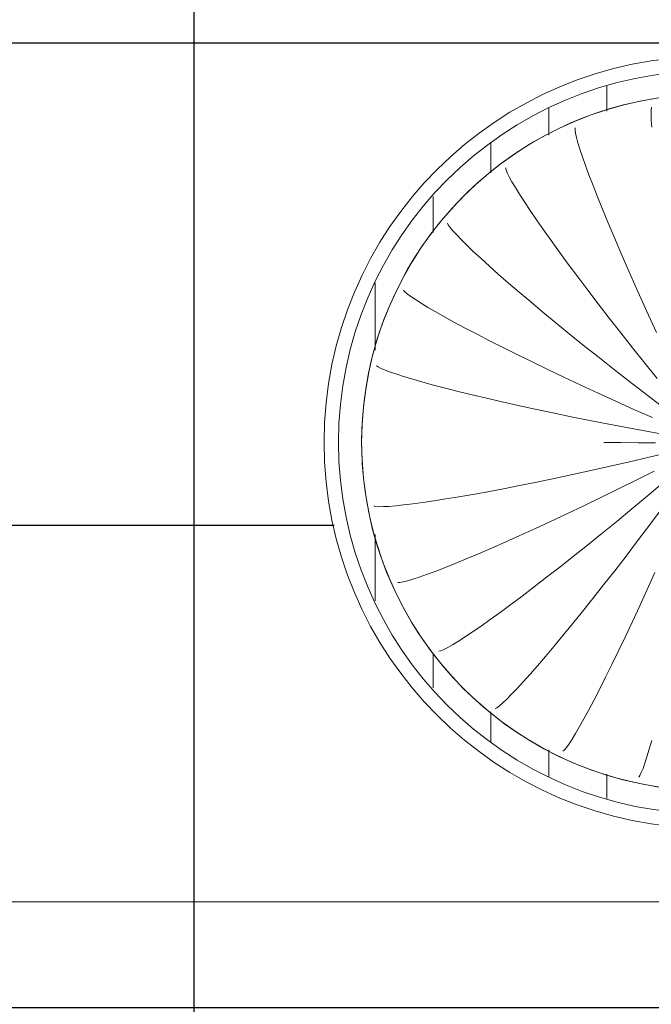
# Model space of a CAD drawing. Header units: metres. Extents: x -31 to 96, y -24 to 31.
# Tile 85 of 155: x -1.464 to -0.645, y -8.122 to -6.847. Entities that reach past the tile are written whole.
import ezdxf

# ---------------------------------------------------------------- set-up
doc = ezdxf.new("R2010")
doc.units = ezdxf.units.M
for name, color, linetype, lineweight in [('A-ANNO-DIMS', 211, 'Continuous', 9), ('A-ANNO-DIMS-75', 211, 'Continuous', 9), ('A-CLNG-PATT', 13, 'Continuous', 18), ('E-LITE-EQPM', 33, 'Continuous', 18)]:
    doc.layers.add(name, color=color, linetype=linetype, lineweight=lineweight)
doc.styles.add('Century Gothic_2', font='GOTHIC.TTF', dxfattribs={"height": 0.179639})
doc.dimstyles.new('_Cotas_detalhamento_2_5_mm_1', dxfattribs={"dimscale": 0.3048, "dimtxt": 0.1875, "dimasz": 0.369094, "dimexe": 0.246063, "dimexo": 0.738189, "dimgap": 0.369094, "dimtad": 1, "dimdec": 0, "dimlfac": 100, "dimzin": 0, "dimdsep": 46, "dimtxsty": 'Century Gothic_2', "dimblk1": 'OBLIQUE', "dimblk2": 'OBLIQUE', "dimsah": 1, "dimcen": 0.09, "dimdle": 1.230315, "dimazin": 0, "dimtfac": 1, "dimtdec": 4, "dimtix": 1, "dimtmove": 0, "dimatfit": 3, "dimfxl": 1, "dimtvp": 1, "dimtolj": 1, "dimtzin": 0, "dimarcsym": 2})
pattern_1 = [(90, (0.572, 7.394), (-0.075, 5e-18), [])]

# ---------------------------------------------------------------- blocks, each defined once
blk = doc.blocks.new('FP_18-PLANTA DE TETO - LUMINOTÉCNICO')
at = {"layer": 'E-LITE-EQPM'}
for p, q in [((-0.0727, 0.4343), (-0.073, 0.4302)), ((-0.073, 0.4302), (-0.0731, 0.4245)), ((-0.0731, 0.4245), (-0.0728, 0.4172)), ((-0.0728, 0.4172), (-0.0722, 0.4084)), ((-0.1716, 0.4074), (-0.1716, 0.4047)), ((-0.1716, 0.4047), (-0.171, 0.4006)), ((-0.171, 0.4006), (-0.1697, 0.3951)), ((-0.1697, 0.3951), (-0.1678, 0.3881)), ((-0.1678, 0.3881), (-0.1652, 0.3797)), ((-0.1652, 0.3797), (-0.1619, 0.3699)), ((-0.1619, 0.3699), (-0.158, 0.3588)), ((-0.158, 0.3588), (-0.1535, 0.3465)), ((-0.2616, 0.3555), (-0.261, 0.3529)), ((-0.261, 0.3529), (-0.2594, 0.3491)), ((-0.2594, 0.3491), (-0.2569, 0.344)), ((-0.1535, 0.3465), (-0.1483, 0.3329)), ((-0.2569, 0.344), (-0.2534, 0.3376)), ((-0.2534, 0.3376), (-0.2489, 0.3301)), ((-0.1483, 0.3329), (-0.1425, 0.3181)), ((-0.2489, 0.3301), (-0.2435, 0.3214)), ((-0.2435, 0.3214), (-0.2371, 0.3115)), ((-0.2371, 0.3115), (-0.2298, 0.3005)), ((-0.1425, 0.3181), (-0.1361, 0.3022)), ((-0.2298, 0.3005), (-0.2216, 0.2885)), ((-0.1361, 0.3022), (-0.1291, 0.2852)), ((-0.337, 0.2842), (-0.3359, 0.2818)), ((-0.3359, 0.2818), (-0.3334, 0.2784)), ((-0.2216, 0.2885), (-0.2125, 0.2755)), ((-0.1291, 0.2852), (-0.1215, 0.2673)), ((-0.3334, 0.2784), (-0.3298, 0.274)), ((-0.3298, 0.274), (-0.3249, 0.2687)), ((-0.3249, 0.2687), (-0.3188, 0.2624)), ((-0.2125, 0.2755), (-0.2026, 0.2615)), ((-0.3188, 0.2624), (-0.3115, 0.2551)), ((-0.3115, 0.2551), (-0.303, 0.247)), ((-0.2026, 0.2615), (-0.1918, 0.2466)), ((-0.1215, 0.2673), (-0.1135, 0.2484)), ((-0.303, 0.247), (-0.2933, 0.2381)), ((-0.1918, 0.2466), (-0.1803, 0.2309)), ((-0.1135, 0.2484), (-0.1048, 0.2286)), ((-0.2933, 0.2381), (-0.2825, 0.2283)), ((-0.1803, 0.2309), (-0.168, 0.2144)), ((-0.2825, 0.2283), (-0.2707, 0.2177)), ((-0.2707, 0.2177), (-0.2578, 0.2064)), ((-0.1048, 0.2286), (-0.0958, 0.2081)), ((-0.2578, 0.2064), (-0.2439, 0.1945)), ((-0.168, 0.2144), (-0.1551, 0.1972)), ((-0.0958, 0.2081), (-0.0862, 0.1868)), ((-0.3938, 0.1972), (-0.3921, 0.1952)), ((-0.3921, 0.1952), (-0.389, 0.1924)), ((-0.389, 0.1924), (-0.3844, 0.189)), ((-0.2439, 0.1945), (-0.229, 0.1819)), ((-0.1551, 0.1972), (-0.1414, 0.1793)), ((-0.3844, 0.189), (-0.3784, 0.185)), ((-0.3784, 0.185), (-0.371, 0.1803)), ((-0.371, 0.1803), (-0.3622, 0.1749)), ((-0.229, 0.1819), (-0.2132, 0.1687)), ((-0.1414, 0.1793), (-0.1272, 0.1609)), ((-0.0862, 0.1868), (-0.0762, 0.1649)), ((-0.3622, 0.1749), (-0.352, 0.169)), ((-0.352, 0.169), (-0.3406, 0.1625)), ((-0.2132, 0.1687), (-0.1966, 0.155)), ((-0.3406, 0.1625), (-0.3278, 0.1555)), ((-0.3278, 0.1555), (-0.3138, 0.148)), ((-0.1966, 0.155), (-0.1792, 0.1408)), ((-0.1272, 0.1609), (-0.1124, 0.1419)), ((-0.0762, 0.1649), (-0.0658, 0.1425)), ((-0.3138, 0.148), (-0.2986, 0.1401)), ((-0.1792, 0.1408), (-0.1611, 0.1261)), ((-0.1124, 0.1419), (-0.0971, 0.1225)), ((-0.2986, 0.1401), (-0.2823, 0.1317)), ((-0.2823, 0.1317), (-0.2649, 0.1229)), ((-0.2649, 0.1229), (-0.2465, 0.1137)), ((-0.1611, 0.1261), (-0.1422, 0.1111)), ((-0.0971, 0.1225), (-0.0813, 0.1028)), ((-0.2465, 0.1137), (-0.2272, 0.1042)), ((-0.2272, 0.1042), (-0.2069, 0.0945)), ((-0.1422, 0.1111), (-0.1228, 0.0958)), ((-0.0813, 0.1028), (-0.0652, 0.0827)), ((-0.4288, 0.0994), (-0.4267, 0.0978)), ((-0.4267, 0.0978), (-0.423, 0.0959)), ((-0.423, 0.0959), (-0.4177, 0.0937)), ((-0.4177, 0.0937), (-0.4109, 0.0911)), ((-0.4109, 0.0911), (-0.4026, 0.0882)), ((-0.2069, 0.0945), (-0.1859, 0.0844)), ((-0.1228, 0.0958), (-0.1029, 0.0803)), ((-0.4026, 0.0882), (-0.3928, 0.0851)), ((-0.3928, 0.0851), (-0.3816, 0.0817)), ((-0.3816, 0.0817), (-0.3689, 0.0781)), ((-0.3689, 0.0781), (-0.3549, 0.0743)), ((-0.1859, 0.0844), (-0.1641, 0.0742)), ((-0.1029, 0.0803), (-0.0825, 0.0645)), ((-0.3549, 0.0743), (-0.3395, 0.0702)), ((-0.3395, 0.0702), (-0.3229, 0.066)), ((-0.3229, 0.066), (-0.3051, 0.0616)), ((-0.1641, 0.0742), (-0.1417, 0.0639)), ((-0.1417, 0.0639), (-0.1187, 0.0534)), ((-0.0825, 0.0645), (-0.0617, 0.0486)), ((-0.3051, 0.0616), (-0.2862, 0.0571)), ((-0.2862, 0.0571), (-0.2661, 0.0525)), ((-0.2661, 0.0525), (-0.2451, 0.0478)), ((-0.1187, 0.0534), (-0.0952, 0.0428)), ((-0.2451, 0.0478), (-0.2231, 0.043)), ((-0.2231, 0.043), (-0.2003, 0.0381)), ((-0.0952, 0.0428), (-0.0713, 0.0322)), ((-0.2003, 0.0381), (-0.1768, 0.0333)), ((-0.1768, 0.0333), (-0.1526, 0.0284)), ((-0.1526, 0.0284), (-0.1277, 0.0236)), ((-0.1277, 0.0236), (-0.1024, 0.0187)), ((-0.1024, 0.0187), (-0.0767, 0.014)), ((-0.0767, 0.014), (-0.0507, 0.0093))]:
    blk.add_line(p, q, dxfattribs=at)
at = {"layer": 'E-LITE-EQPM', "flags": 128}
blk.add_lwpolyline([(-0.4481, 0), (-0.4478, 0.018), (-0.4467, 0.0361), (-0.4449, 0.054), (-0.4424, 0.0719), (-0.4391, 0.0897), (-0.4352, 0.1073), (-0.4305, 0.1247), (-0.4252, 0.142), (-0.4192, 0.159), (-0.4125, 0.1758), (-0.4051, 0.1922), (-0.3971, 0.2084), (-0.3885, 0.2243), (-0.3792, 0.2398), (-0.3693, 0.2549), (-0.3588, 0.2695), (-0.3477, 0.2838), (-0.3361, 0.2976), (-0.3239, 0.3109), (-0.3112, 0.3238), (-0.298, 0.3361), (-0.2843, 0.3479), (-0.2702, 0.3591), (-0.2556, 0.3697), (-0.2406, 0.3798), (-0.2253, 0.3892), (-0.2095, 0.3981), (-0.1934, 0.4063), (-0.177, 0.4138), (-0.1603, 0.4207), (-0.1434, 0.4269), (-0.1262, 0.4324), (-0.1088, 0.4372), (-0.0912, 0.4414), (-0.0735, 0.4448), (-0.0556, 0.4475)], dxfattribs=at)
blk = doc.blocks.new('FP_19-PLANTA DE TETO - LUMINOTÉCNICO')
at = {"layer": 'E-LITE-EQPM'}
for p, q in [((-0.1344, 0), (-0.1123, -0.0002)), ((-0.1123, -0.0002), (-0.0898, -0.0004)), ((-0.0898, -0.0004), (-0.0671, -0.0004)), ((-0.1262, -0.031), (-0.1011, -0.0253)), ((-0.1011, -0.0253), (-0.0756, -0.0193)), ((-0.0756, -0.0193), (-0.0499, -0.0131)), ((-0.175, -0.0418), (-0.1509, -0.0365)), ((-0.1509, -0.0365), (-0.1262, -0.031)), ((-0.0923, -0.0488), (-0.069, -0.0371)), ((-0.2213, -0.0515), (-0.1985, -0.0468)), ((-0.1985, -0.0468), (-0.175, -0.0418)), ((-0.1154, -0.0603), (-0.0923, -0.0488)), ((-0.2847, -0.0639), (-0.2645, -0.0601)), ((-0.2645, -0.0601), (-0.2434, -0.056)), ((-0.2434, -0.056), (-0.2213, -0.0515)), ((-0.1381, -0.0714), (-0.1154, -0.0603)), ((-0.0783, -0.0697), (-0.0583, -0.0529)), ((-0.369, -0.0779), (-0.3546, -0.0758)), ((-0.3546, -0.0758), (-0.3389, -0.0733)), ((-0.3389, -0.0733), (-0.322, -0.0705)), ((-0.322, -0.0705), (-0.3039, -0.0674)), ((-0.3039, -0.0674), (-0.2847, -0.0639)), ((-0.1604, -0.0821), (-0.1381, -0.0714)), ((-0.0981, -0.0862), (-0.0783, -0.0697)), ((-0.4324, -0.0824), (-0.4298, -0.083)), ((-0.4298, -0.083), (-0.4256, -0.0833)), ((-0.4256, -0.0833), (-0.4199, -0.0832)), ((-0.4199, -0.0832), (-0.4127, -0.0829)), ((-0.4127, -0.0829), (-0.4039, -0.0821)), ((-0.4039, -0.0821), (-0.3937, -0.0811)), ((-0.3937, -0.0811), (-0.382, -0.0797)), ((-0.382, -0.0797), (-0.369, -0.0779)), ((-0.1821, -0.0925), (-0.1604, -0.0821)), ((-0.1176, -0.1023), (-0.0981, -0.0862)), ((-0.0753, -0.1074), (-0.0599, -0.0868)), ((-0.2032, -0.1024), (-0.1821, -0.0925)), ((-0.2432, -0.1207), (-0.2236, -0.1118)), ((-0.2236, -0.1118), (-0.2032, -0.1024)), ((-0.1368, -0.1179), (-0.1176, -0.1023)), ((-0.0905, -0.1276), (-0.0753, -0.1074)), ((-0.262, -0.1291), (-0.2432, -0.1207)), ((-0.1555, -0.133), (-0.1368, -0.1179)), ((-0.2967, -0.1442), (-0.2798, -0.137)), ((-0.2798, -0.137), (-0.262, -0.1291)), ((-0.1737, -0.1476), (-0.1555, -0.133)), ((-0.1055, -0.1473), (-0.0905, -0.1276)), ((-0.3271, -0.1569), (-0.3125, -0.1509)), ((-0.3125, -0.1509), (-0.2967, -0.1442)), ((-0.1914, -0.1615), (-0.1737, -0.1476)), ((-0.1202, -0.1663), (-0.1055, -0.1473)), ((-0.3529, -0.1671), (-0.3406, -0.1623)), ((-0.3406, -0.1623), (-0.3271, -0.1569)), ((-0.2084, -0.1748), (-0.1914, -0.1615)), ((-0.3889, -0.1794), (-0.382, -0.1773)), ((-0.382, -0.1773), (-0.3736, -0.1746)), ((-0.3736, -0.1746), (-0.3639, -0.1712)), ((-0.3639, -0.1712), (-0.3529, -0.1671)), ((-0.2246, -0.1873), (-0.2084, -0.1748)), ((-0.1345, -0.1847), (-0.1202, -0.1663)), ((-0.0781, -0.1905), (-0.0683, -0.1685)), ((-0.4012, -0.1815), (-0.3986, -0.1815)), ((-0.3986, -0.1815), (-0.3945, -0.1808)), ((-0.3945, -0.1808), (-0.3889, -0.1794)), ((-0.2402, -0.1991), (-0.2246, -0.1873)), ((-0.1484, -0.2023), (-0.1345, -0.1847)), ((-0.0878, -0.2117), (-0.0781, -0.1905)), ((-0.2549, -0.2101), (-0.2402, -0.1991)), ((-0.1619, -0.2192), (-0.1484, -0.2023)), ((-0.2687, -0.2202), (-0.2549, -0.2101)), ((-0.0972, -0.2321), (-0.0878, -0.2117)), ((-0.2934, -0.2379), (-0.2816, -0.2295)), ((-0.2816, -0.2295), (-0.2687, -0.2202)), ((-0.1748, -0.2352), (-0.1619, -0.2192)), ((-0.3043, -0.2454), (-0.2934, -0.2379)), ((-0.1872, -0.2502), (-0.1748, -0.2352)), ((-0.1064, -0.2516), (-0.0972, -0.2321)), ((-0.3227, -0.2575), (-0.314, -0.2519)), ((-0.314, -0.2519), (-0.3043, -0.2454)), ((-0.1989, -0.2643), (-0.1872, -0.2502)), ((-0.1152, -0.2701), (-0.1064, -0.2516)), ((-0.3415, -0.2683), (-0.3364, -0.2657)), ((-0.3364, -0.2657), (-0.3302, -0.2621)), ((-0.3302, -0.2621), (-0.3227, -0.2575)), ((-0.21, -0.2774), (-0.1989, -0.2643)), ((-0.3479, -0.2706), (-0.3453, -0.27)), ((-0.3453, -0.27), (-0.3415, -0.2683)), ((-0.2203, -0.2895), (-0.21, -0.2774)), ((-0.1237, -0.2877), (-0.1152, -0.2701)), ((-0.2299, -0.3004), (-0.2203, -0.2895)), ((-0.1319, -0.3041), (-0.1237, -0.2877)), ((-0.2388, -0.3102), (-0.2299, -0.3004)), ((-0.1396, -0.3194), (-0.1319, -0.3041)), ((-0.2538, -0.3263), (-0.2467, -0.3188)), ((-0.2467, -0.3188), (-0.2388, -0.3102)), ((-0.26, -0.3325), (-0.2538, -0.3263)), ((-0.1469, -0.3335), (-0.1396, -0.3194)), ((-0.2753, -0.3449), (-0.273, -0.3437)), ((-0.273, -0.3437), (-0.2696, -0.3412)), ((-0.2696, -0.3412), (-0.2653, -0.3375)), ((-0.2653, -0.3375), (-0.26, -0.3325)), ((-0.1537, -0.3464), (-0.1469, -0.3335)), ((-0.16, -0.358), (-0.1537, -0.3464)), ((-0.1709, -0.3771), (-0.1657, -0.3682)), ((-0.1657, -0.3682), (-0.16, -0.358)), ((-0.1755, -0.3846), (-0.1709, -0.3771)), ((-0.1854, -0.3985), (-0.1828, -0.3953)), ((-0.1828, -0.3953), (-0.1794, -0.3907)), ((-0.1794, -0.3907), (-0.1755, -0.3846)), ((-0.0754, -0.3974), (-0.0722, -0.3861)), ((-0.1874, -0.4002), (-0.1854, -0.3985)), ((-0.0811, -0.4156), (-0.0784, -0.4073)), ((-0.0784, -0.4073), (-0.0754, -0.3974)), ((-0.0835, -0.4224), (-0.0811, -0.4156)), ((-0.0891, -0.4336), (-0.0875, -0.4315)), ((-0.0875, -0.4315), (-0.0857, -0.4277)), ((-0.0857, -0.4277), (-0.0835, -0.4224))]:
    blk.add_line(p, q, dxfattribs=at)
at = {"layer": 'E-LITE-EQPM', "flags": 128}
blk.add_lwpolyline([(-0.0639, -0.4463), (-0.0817, -0.4433), (-0.0993, -0.4395), (-0.1168, -0.4351), (-0.1341, -0.4299), (-0.1512, -0.4241), (-0.168, -0.4176), (-0.1846, -0.4104), (-0.2009, -0.4026), (-0.2168, -0.3941), (-0.2324, -0.385), (-0.2476, -0.3752), (-0.2624, -0.3649), (-0.2768, -0.354), (-0.2907, -0.3425), (-0.3042, -0.3305), (-0.3171, -0.3179), (-0.3296, -0.3049), (-0.3415, -0.2913), (-0.3529, -0.2773), (-0.3637, -0.2628), (-0.3739, -0.248), (-0.3835, -0.2327), (-0.3925, -0.217), (-0.4009, -0.201), (-0.4086, -0.1847), (-0.4157, -0.1681), (-0.422, -0.1512), (-0.4277, -0.1341), (-0.4328, -0.1167), (-0.4371, -0.0992), (-0.4407, -0.0815), (-0.4436, -0.0637), (-0.4458, -0.0458), (-0.4473, -0.0278), (-0.448, -0.0097), (-0.4481, 0)], dxfattribs=at)
blk = doc.blocks.new('PENDENTE-BACIA-SALAS_0002 - 600 diameter-V17-PLANTA DE TETO - LUMINOTÉCNICO')
at = {"layer": 'E-LITE-EQPM'}
h = blk.add_hatch(dxfattribs=at)
h.set_pattern_fill('FP_6', color=256, style=0, pattern_type=2)
h.set_pattern_definition(pattern_1)
h.paths.add_polyline_path([(-0.4781, 0), (-0.4481, 0), (-0.442, 0.0743), (-0.4237, 0.1466), (-0.3917, 0.2179), (-0.3501, 0.2803), (-0.3025, 0.3321), (-0.243, 0.3782), (-0.1736, 0.4149), (-0.1046, 0.438), (-0.034, 0.4498), (0.0413, 0.4497), (0.114, 0.4375), (0.1845, 0.4133), (0.2501, 0.3779), (0.3089, 0.3321), (0.3594, 0.2772), (0.4002, 0.2148), (0.4301, 0.1466), (0.4488, 0.0698), (0.4546, 0), (0.4846, 0), (0.4787, 0.0753), (0.459, 0.1536), (0.4293, 0.223), (0.3892, 0.287), (0.3396, 0.3438), (0.2816, 0.3922), (0.2169, 0.4309), (0.1468, 0.459), (0.0777, 0.4755), (0.0032, 0.4813), (-0.075, 0.4747), (-0.1455, 0.4578), (-0.2153, 0.4289), (-0.281, 0.3883), (-0.338, 0.3394), (-0.3867, 0.2821), (-0.4269, 0.2156), (-0.4554, 0.1453), (-0.4726, 0.0698), (-0.4738, 0.0547)], flags=0)
h = blk.add_hatch(dxfattribs=at)
h.set_pattern_fill('FP_6', color=256, style=0, pattern_type=2)
h.set_pattern_definition(pattern_1)
h.paths.add_polyline_path([(0.0032, -0.4813), (0.0814, -0.4747), (0.152, -0.4578), (0.2218, -0.4289), (0.2874, -0.3883), (0.3444, -0.3394), (0.3931, -0.2821), (0.4333, -0.2156), (0.4618, -0.1453), (0.4791, -0.0698), (0.4846, 0), (0.4546, 0), (0.4484, -0.0743), (0.4301, -0.1466), (0.3982, -0.2179), (0.3568, -0.2801), (0.3089, -0.3321), (0.2495, -0.3782), (0.1801, -0.4149), (0.111, -0.438), (0.0405, -0.4498), (-0.0349, -0.4497), (-0.1076, -0.4375), (-0.1781, -0.4133), (-0.2436, -0.3779), (-0.3025, -0.3321), (-0.3546, -0.2747), (-0.3937, -0.2148), (-0.4237, -0.1466), (-0.442, -0.0743), (-0.4481, 0), (-0.4781, 0), (-0.4722, -0.0753), (-0.4525, -0.1536), (-0.4229, -0.223), (-0.3827, -0.287), (-0.3331, -0.3438), (-0.2752, -0.3922), (-0.2104, -0.4309), (-0.1404, -0.459), (-0.0719, -0.4754), (-0.0284, -0.4789)], flags=0)
for radius, start, end in [(0.5, 0, 180), (0.4813, 0, 180), (0.4513, 0, 180), (0.5, 180, 0), (0.4813, 180, 0), (0.4513, 180, 360)]:
    blk.add_arc((0.0032, 0), radius, start, end, dxfattribs=at)
for name in ['FP_18-PLANTA DE TETO - LUMINOTÉCNICO', 'FP_19-PLANTA DE TETO - LUMINOTÉCNICO']:
    blk.add_blockref(name, (0, 0), dxfattribs=at)
blk = doc.blocks.new('DIMBLOCK83-PLANTA DE TETO - LUMINOTÉCNICO')
at = {"layer": 'A-ANNO-DIMS-75'}
for p, q in [((-3.4239, -8.1194), (-3.4239, -7.9145)), ((-0.5724, -8.1194), (-0.5724, -7.9145)), ((-3.4239, -7.9895), (-0.5724, -7.9895)), ((-3.4239, -7.9895), (-3.4239, -8.1194)), ((-0.5724, -7.9895), (-0.5724, -8.1194))]:
    blk.add_line(p, q, dxfattribs=at)
at = {"layer": 'A-ANNO-DIMS-75', "lineweight": 18}
for p, q in [((-3.4239, -7.9895), (-3.3676, -7.9332)), ((-0.5724, -7.9895), (-0.5161, -7.9332)), ((-3.4239, -7.9895), (-3.4801, -8.0457)), ((-0.5724, -7.9895), (-0.6286, -8.0457))]:
    blk.add_line(p, q, dxfattribs=at)
at = {"layer": 'A-ANNO-DIMS-75', "color": 0, "insert": (-2.2079, -7.6467), "char_height": 0.17964, "width": 0.503571, "attachment_point": 1, "line_spacing_factor": 0.984117, "style": 'Century Gothic_2'}
blk.add_mtext('285', dxfattribs=at)
blk = doc.blocks.new('_Oblique')
at = {"color": 0, "linetype": 'ByBlock', "lineweight": -2}
blk.add_line((-0.5, -0.5), (0.5, 0.5), dxfattribs=at)

msp = doc.modelspace()

# ---------------------------------------------------------------- hatches: boundary and pattern name
at = {"layer": 'A-CLNG-PATT', "lineweight": 25}
h = msp.add_hatch(dxfattribs=at)
h.set_pattern_fill('FP_2', color=256, style=0, pattern_type=2)
h.set_pattern_definition([(180, (12.512, -5.627), (8e-17, 0.625), []), (90, (12.512, -5.627), (0.625, -4e-17), [])])
h.paths.add_polyline_path([(8.7366, -10.6269), (21.8827, -10.6269), (21.8827, -0.6269), (-2.4835, -0.6269), (-2.4835, -3.7527), (-6.8628, -3.7527), (-6.8628, -8.7646), (-2.4873, -8.7646), (-2.4873, -10.6269), (-2.4833, -10.6269), (-2.4833, -10.0176), (-1.8737, -10.0176), (-1.8737, -10.6269), (8.7043, -10.6269)], flags=0)
h.paths.add_polyline_path([(1.2617, -10.6192), (1.2617, -10.0096), (1.8713, -10.0096), (1.8713, -10.6192), (1.5498, -10.6192)], flags=0)
h.paths.add_polyline_path([(5.0124, -10.6192), (5.0124, -10.0096), (5.622, -10.0096), (5.622, -10.6192)], flags=0)
h.paths.add_polyline_path([(17.9424, -10.6192), (17.5151, -10.6192), (17.5151, -10.0096), (18.1247, -10.0096), (18.1247, -10.6192), (18.1218, -10.6192)], flags=0)
h.paths.add_polyline_path([(14.9866, -10.6192), (14.377, -10.6192), (14.377, -10.0096), (14.9866, -10.0096)], flags=0)
h.paths.add_polyline_path([(20.652, -10.6192), (20.6401, -10.6192), (20.6401, -10.0096), (21.2497, -10.0096), (21.2497, -10.6192)], flags=0)
h.paths.add_polyline_path([(8.7366, -10.6192), (8.127, -10.6192), (8.127, -10.0096), (8.7366, -10.0096)], flags=0)
h.paths.add_polyline_path([(11.2774, -10.6192), (11.2774, -10.0096), (11.887, -10.0096), (11.887, -10.6192)], flags=0)
h.paths.add_polyline_path([(-5.859, -8.3844), (-5.989, -8.3837), (-5.989, -8.2244), (-5.829, -8.2244), (-5.829, -8.3844), (-5.839, -8.3844)], flags=0)
h.paths.add_polyline_path([(-4.709, -8.3844), (-4.739, -8.3844), (-4.739, -8.2244), (-4.579, -8.2244), (-4.579, -8.3844), (-4.609, -8.3844)], flags=0)
h.paths.add_polyline_path([(-3.3457, -8.3844), (-3.489, -8.3844), (-3.489, -8.2244), (-3.329, -8.2244), (-3.3295, -8.3844), (-3.339, -8.3844)], flags=0)
h.paths.add_polyline_path([(2.8324, -8.3844), (2.7565, -8.3844), (2.7565, -8.2244), (2.9165, -8.2244), (2.9165, -8.3844), (2.8865, -8.3844)], flags=0)
h.paths.add_polyline_path([(-0.9439, -8.3844), (-0.9935, -8.3844), (-0.9935, -8.2244), (-0.8335, -8.2244), (-0.8335, -8.3844), (-0.9297, -8.3844)], flags=0)
h.paths.add_polyline_path([(1.5675, -8.3844), (1.5065, -8.3844), (1.5065, -8.2244), (1.6665, -8.2244), (1.6665, -8.3844), (1.581, -8.3844)], flags=0)
h.paths.add_polyline_path([(0.3733, -8.3844), (0.2565, -8.3844), (0.2565, -8.2244), (0.4165, -8.2244), (0.4165, -8.3844), (0.3815, -8.3844)], flags=0)
h.paths.add_polyline_path([(2.1359, -7.8944), (2.0577, -7.8883), (1.9814, -7.87), (1.9089, -7.8399), (1.841, -7.7981), (1.7817, -7.7472), (1.7314, -7.6883), (1.6904, -7.6214), (1.6604, -7.549), (1.6455, -7.4869), (1.274, -7.4869), (1.2577, -7.5524), (1.2291, -7.6214), (1.1881, -7.6883), (1.1371, -7.748), (1.0775, -7.799), (1.0106, -7.8399), (0.9381, -7.87), (0.8587, -7.8885), (0.7836, -7.8944), (0.7054, -7.8883), (0.6291, -7.87), (0.5566, -7.8399), (0.4887, -7.7981), (0.4294, -7.7472), (0.3791, -7.6883), (0.3365, -7.6177), (0.3081, -7.549), (0.2897, -7.4727), (0.2836, -7.3944), (0.2897, -7.3162), (0.3095, -7.2365), (0.3381, -7.1675), (0.3791, -7.1006), (0.43, -7.0409), (0.4897, -6.9899), (0.5566, -6.9489), (0.6291, -6.9189), (0.7085, -6.9004), (0.7836, -6.8944), (0.8618, -6.9006), (0.9381, -6.9189), (1.0106, -6.9489), (1.0784, -6.9907), (1.1378, -7.0417), (1.1888, -7.1017), (1.2173, -7.1482), (1.2173, -6.8773), (1.8269, -6.8773), (1.827, -7.0027), (1.842, -6.9899), (1.9089, -6.9489), (1.9814, -6.9189), (2.0608, -6.9004), (2.1392, -6.8947), (2.2141, -6.9006), (2.2904, -6.9189), (2.3629, -6.9489), (2.4307, -6.9907), (2.4901, -7.0417), (2.5411, -7.1017), (2.5814, -7.1675), (2.6114, -7.2399), (2.63, -7.3191), (2.6359, -7.3944), (2.6297, -7.4727), (2.61, -7.5524), (2.5814, -7.6214), (2.5404, -7.6883), (2.4894, -7.748), (2.4298, -7.799), (2.3587, -7.8417), (2.2904, -7.87), (2.211, -7.8885), (2.1392, -7.8942)], flags=0)
h.paths.add_polyline_path([(-0.5691, -7.8944), (-0.6473, -7.8883), (-0.7236, -7.87), (-0.7961, -7.8399), (-0.864, -7.7981), (-0.9233, -7.7472), (-0.9736, -7.6883), (-1.0146, -7.6214), (-1.0446, -7.549), (-1.063, -7.4727), (-1.0691, -7.3944), (-1.063, -7.3162), (-1.0432, -7.2365), (-1.0146, -7.1675), (-0.9736, -7.1006), (-0.9227, -7.0409), (-0.863, -6.9899), (-0.7961, -6.9489), (-0.7236, -6.9189), (-0.6418, -6.9002), (-0.5691, -6.8944), (-0.4909, -6.9006), (-0.4146, -6.9189), (-0.3421, -6.9489), (-0.2752, -6.99), (-0.2149, -7.0417), (-0.1639, -7.1017), (-0.1236, -7.1675), (-0.0936, -7.2399), (-0.0753, -7.3162), (-0.0691, -7.3944), (-0.0753, -7.4727), (-0.095, -7.5524), (-0.1236, -7.6214), (-0.1646, -7.6883), (-0.2156, -7.748), (-0.2752, -7.799), (-0.3421, -7.8399), (-0.4146, -7.87), (-0.4947, -7.8886), (-0.5543, -7.8933)], flags=0)
h.paths.add_polyline_path([(-3.4206, -7.8944), (-3.4988, -7.8883), (-3.5751, -7.87), (-3.6476, -7.8399), (-3.7155, -7.7981), (-3.7749, -7.7472), (-3.8251, -7.6883), (-3.8661, -7.6214), (-3.8962, -7.549), (-3.9145, -7.4727), (-3.9206, -7.3944), (-3.9145, -7.3162), (-3.8947, -7.2365), (-3.8661, -7.1675), (-3.8251, -7.1006), (-3.7742, -7.0409), (-3.7145, -6.9899), (-3.6476, -6.9489), (-3.5751, -6.9189), (-3.4957, -6.9004), (-3.4197, -6.8945), (-3.3424, -6.9006), (-3.2661, -6.9189), (-3.1936, -6.9489), (-3.1267, -6.9899), (-3.0664, -7.0417), (-3.0154, -7.1017), (-2.9751, -7.1675), (-2.9451, -7.2399), (-2.9268, -7.3162), (-2.9206, -7.3944), (-2.9268, -7.4727), (-2.9465, -7.5524), (-2.9751, -7.6214), (-3.0161, -7.6883), (-3.0671, -7.748), (-3.1285, -7.8001), (-3.1936, -7.8399), (-3.2661, -7.87), (-3.3455, -7.8885), (-3.4118, -7.8938)], flags=0)
h.paths.add_polyline_path([(-4.7729, -7.8944), (-4.8511, -7.8883), (-4.9274, -7.87), (-4.9999, -7.8399), (-5.0678, -7.7981), (-5.1272, -7.7472), (-5.1774, -7.6883), (-5.2184, -7.6214), (-5.2485, -7.549), (-5.2668, -7.4727), (-5.2729, -7.3944), (-5.2668, -7.3162), (-5.247, -7.2365), (-5.2184, -7.1675), (-5.1774, -7.1006), (-5.1265, -7.0409), (-5.0668, -6.9899), (-4.9999, -6.9489), (-4.9274, -6.9189), (-4.848, -6.9004), (-4.7729, -6.8944), (-4.6947, -6.9006), (-4.6184, -6.9189), (-4.5459, -6.9489), (-4.4781, -6.9907), (-4.4187, -7.0417), (-4.3677, -7.1017), (-4.3274, -7.1675), (-4.2974, -7.2399), (-4.2789, -7.3191), (-4.2729, -7.3944), (-4.2791, -7.4727), (-4.2988, -7.5524), (-4.3274, -7.6214), (-4.3684, -7.6883), (-4.4194, -7.748), (-4.479, -7.799), (-4.5459, -7.8399), (-4.6184, -7.87), (-4.6978, -7.8885), (-4.7582, -7.8933)], flags=0)
h.paths.add_polyline_path([(-6.1206, -7.8944), (-6.2014, -7.8877), (-6.2751, -7.87), (-6.3476, -7.8399), (-6.4155, -7.7981), (-6.4749, -7.7472), (-6.5251, -7.6883), (-6.5661, -7.6214), (-6.5962, -7.549), (-6.6145, -7.4727), (-6.6206, -7.3944), (-6.6145, -7.3162), (-6.5947, -7.2365), (-6.5661, -7.1675), (-6.5251, -7.1006), (-6.4742, -7.0409), (-6.4145, -6.9899), (-6.3476, -6.9489), (-6.2751, -6.9189), (-6.1957, -6.9004), (-6.1167, -6.8948), (-6.0424, -6.9006), (-5.9661, -6.9189), (-5.8926, -6.9496), (-5.8258, -6.9907), (-5.7664, -7.0417), (-5.7154, -7.1017), (-5.6751, -7.1675), (-5.6451, -7.2399), (-5.6266, -7.3191), (-5.6206, -7.3944), (-5.6268, -7.4727), (-5.6465, -7.5524), (-5.6751, -7.6214), (-5.7161, -7.6883), (-5.7671, -7.748), (-5.8267, -7.799), (-5.8988, -7.8421), (-5.9661, -7.87), (-6.0455, -7.8885), (-6.1059, -7.8933)], flags=0)
h.paths.add_polyline_path([(-2.2506, -7.4943), (-2.5126, -7.4943), (-2.5126, -6.8847), (-1.903, -6.8847), (-1.903, -7.4943)], flags=0)
h.paths.add_polyline_path([(5.0124, -7.4943), (5.0124, -6.8847), (5.622, -6.8847), (5.622, -7.4943)], flags=0)
h.paths.add_polyline_path([(11.887, -7.4943), (11.2774, -7.4943), (11.2774, -6.8847), (11.887, -6.8847)], flags=0)
h.paths.add_polyline_path([(14.377, -7.4943), (14.377, -6.8847), (14.9866, -6.8847), (14.9866, -7.4943)], flags=0)
h.paths.add_polyline_path([(8.7366, -7.4943), (8.127, -7.4943), (8.127, -6.8847), (8.7366, -6.8847)], flags=0)
h.paths.add_polyline_path([(21.2616, -7.4873), (20.652, -7.4873), (20.652, -6.8777), (21.2616, -6.8777)], flags=0)
h.paths.add_polyline_path([(17.527, -7.4873), (17.527, -6.8777), (18.1366, -6.8777), (18.1366, -7.4873), (17.9424, -7.4873)], flags=0)
h.paths.add_polyline_path([(-5.9636, -6.5844), (-5.989, -6.5844), (-5.989, -6.4244), (-5.829, -6.4244), (-5.829, -6.5844), (-5.961, -6.5844)], flags=0)
h.paths.add_polyline_path([(-4.685, -6.5844), (-4.739, -6.5844), (-4.739, -6.4244), (-4.579, -6.4244), (-4.579, -6.5844), (-4.6847, -6.5844)], flags=0)
h.paths.add_polyline_path([(-3.3722, -6.5844), (-3.489, -6.5844), (-3.489, -6.4244), (-3.329, -6.4244), (-3.329, -6.5844), (-3.3675, -6.5844)], flags=0)
h.paths.add_polyline_path([(2.9165, -6.5844), (2.7565, -6.5844), (2.7565, -6.4244), (2.9165, -6.4253), (2.9165, -6.5744)], flags=0)
h.paths.add_polyline_path([(-0.9267, -6.5844), (-0.9935, -6.5844), (-0.9935, -6.4244), (-0.8335, -6.4244), (-0.8335, -6.5844), (-0.9135, -6.5844)], flags=0)
h.paths.add_polyline_path([(1.6354, -6.5844), (1.5065, -6.5844), (1.5065, -6.4244), (1.6665, -6.4244), (1.6665, -6.5844), (1.6365, -6.5844)], flags=0)
h.paths.add_polyline_path([(0.3108, -6.5844), (0.2565, -6.5844), (0.2565, -6.4244), (0.4165, -6.4244), (0.4165, -6.5844), (0.3231, -6.5844)], flags=0)
h.paths.add_polyline_path([(-0.8063, -4.8648), (-1.2863, -4.8648), (-1.2863, -4.3848), (-0.8063, -4.3848), (-0.8063, -4.5927), (-0.7323, -4.5927), (-0.7316, -4.5399), (-0.5523, -4.5399), (-0.5523, -4.7399), (-0.7323, -4.7399), (-0.7323, -4.6827), (-0.8063, -4.6827), (-0.8063, -4.77)], flags=0)
h.paths.add_polyline_path([(-1.4233, -4.7237), (-1.6033, -4.7237), (-1.6033, -4.5237), (-1.4233, -4.5237), (-1.4233, -4.5766), (-1.326, -4.5766), (-1.326, -4.6666), (-1.4233, -4.6666), (-1.4233, -4.6705)], flags=0)
h.paths.add_polyline_path([(-0.6018, -4.6866), (-0.6018, -4.5866), (-0.6918, -4.5866), (-0.6918, -4.6866), (-0.605, -4.6866)], flags=0)
h.paths.add_polyline_path([(-1.4639, -4.6705), (-1.4639, -4.5705), (-1.5539, -4.5705), (-1.5539, -4.6705), (-1.5506, -4.6705)], flags=0)
h.paths.add_polyline_path([(-2.4827, -4.3773), (-2.4827, -3.7677), (-1.8731, -3.7677), (-1.8731, -4.3773), (-1.903, -4.3773)], flags=0)
h.paths.add_polyline_path([(1.2467, -4.3693), (1.2367, -4.3693), (1.2367, -3.7597), (1.8463, -3.7597), (1.8463, -4.3693), (1.5605, -4.3693)], flags=0)
h.paths.add_polyline_path([(5.0124, -4.3693), (5.0124, -3.7597), (5.622, -3.7597), (5.622, -4.3693), (5.0224, -4.3693)], flags=0)
h.paths.add_polyline_path([(20.652, -4.3693), (20.6401, -4.3693), (20.6401, -3.7597), (21.2497, -3.7597), (21.2497, -4.3693)], flags=0)
h.paths.add_polyline_path([(17.9424, -4.3693), (17.5151, -4.3693), (17.5151, -3.7597), (18.1247, -3.7597), (18.1247, -4.3693)], flags=0)
h.paths.add_polyline_path([(8.127, -4.3693), (8.127, -3.7597), (8.7366, -3.7597), (8.7366, -4.3693)], flags=0)
h.paths.add_polyline_path([(11.887, -4.3693), (11.2774, -4.3693), (11.2774, -3.7597), (11.887, -3.7597)], flags=0)
h.paths.add_polyline_path([(14.377, -4.3693), (14.377, -3.7597), (14.9866, -3.7597), (14.9866, -4.3693)], flags=0)
h.paths.add_polyline_path([(-2.4827, -1.2523), (-2.4827, -0.6427), (-1.8731, -0.6427), (-1.8731, -1.2523)], flags=0)
h.paths.add_polyline_path([(1.8563, -1.2443), (1.2467, -1.2443), (1.2467, -0.6347), (1.8563, -0.6347)], flags=0)
h.paths.add_polyline_path([(18.1347, -1.2443), (17.5251, -1.2443), (17.5251, -0.6347), (18.1347, -0.6347)], flags=0)
h.paths.add_polyline_path([(21.2497, -1.2443), (20.6501, -1.2443), (20.6501, -0.6347), (21.2597, -0.6347), (21.2597, -1.2443)], flags=0)
h.paths.add_polyline_path([(5.622, -1.2443), (5.0224, -1.2443), (5.0224, -0.6347), (5.632, -0.6347), (5.632, -1.2443)], flags=0)
h.paths.add_polyline_path([(8.7366, -1.2443), (8.137, -1.2443), (8.137, -0.6347), (8.7466, -0.6347), (8.7466, -1.2443)], flags=0)
h.paths.add_polyline_path([(11.897, -1.2443), (11.2874, -1.2443), (11.2874, -0.6347), (11.897, -0.6347)], flags=0)
h.paths.add_polyline_path([(14.9866, -1.2443), (14.387, -1.2443), (14.387, -0.6347), (14.9966, -0.6347), (14.9966, -1.2443)], flags=0)

# ---------------------------------------------------------------- block references
at = {"layer": 'E-LITE-EQPM'}
msp.add_blockref('PENDENTE-BACIA-SALAS_0002 - 600 diameter-V17-PLANTA DE TETO - LUMINOTÉCNICO', (-0.5724, -7.3944), dxfattribs=at)

# ---------------------------------------------------------------- dimensions: what is measured, and where the dimension line sits
at = {"layer": 'A-ANNO-DIMS'}
dim = msp.add_linear_dim(base=(-0.5724, -7.9895), p1=(-3.4239, -7.8944), p2=(-0.5724, -7.8944), dimstyle='_Cotas_detalhamento_2_5_mm_1', override={"dimpost": '<>', "dimfxl": 2.851511}, dxfattribs=at)
dim.commit()
dim.dimension.update_dxf_attribs({"geometry": 'DIMBLOCK83-PLANTA DE TETO - LUMINOTÉCNICO', "text_midpoint": (-1.9981, -7.7826)})

doc.saveas('drawing.dxf')
